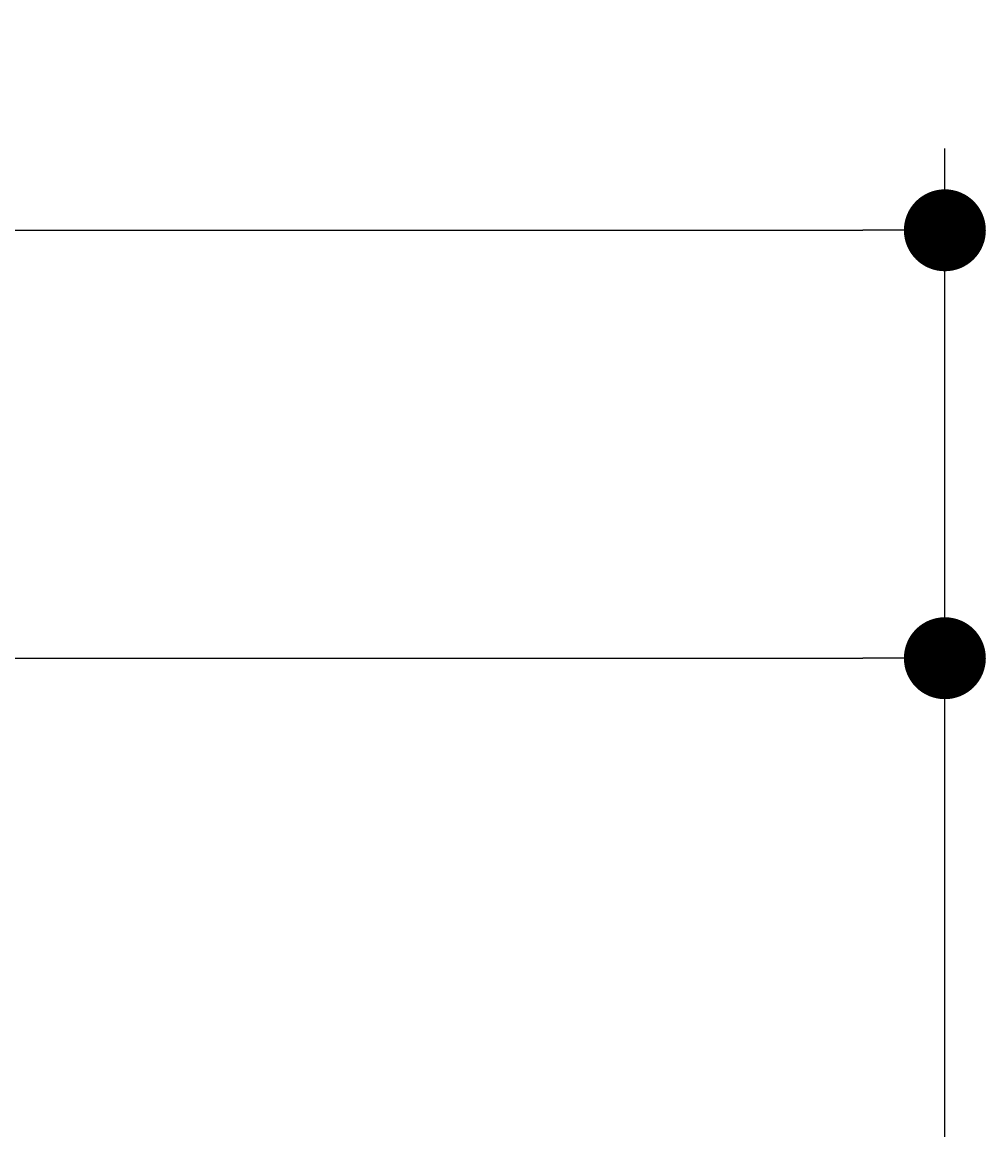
# Model space of a CAD drawing. Extents: x 715 to 7297, y 267 to 3409.
# Tile 70 of 70: x 5822 to 6293, y 2868 to 3409. Entities that reach past the tile are written whole.
import ezdxf

# ---------------------------------------------------------------- set-up
doc = ezdxf.new("R2010")
doc.units = 0
doc.layers.get('0').update_dxf_attribs({"linetype": 'CONTINUOUS'})
doc.layers.get('DEFPOINTS').update_dxf_attribs({"linetype": 'CONTINUOUS'})
doc.layers.add('4', color=3, linetype='CONTINUOUS')
doc.layers.add('5', color=3, linetype='CONTINUOUS')
doc.styles.get("Standard").update_dxf_attribs({"font": 'ISOCP.SHX'})
doc.dimstyles.get("Standard").update_dxf_attribs({"dimtxt": 2.5, "dimasz": 2.5, "dimexe": 1.25, "dimexo": 0.625, "dimtad": 1, "dimcen": 2.5, "dimazin": 3, "dimtfac": 1, "dimtmove": 0, "dimatfit": 3})

# ---------------------------------------------------------------- blocks, each defined once
blk = doc.blocks.new('*U14')
at = {"layer": '5', "color": 2}
blk.add_text('520', height=70, dxfattribs=at).set_placement((3599.25, 3337.67))
blk = doc.blocks.new('PUNKT')
at = {"layer": '4', "color": 0, "linetype": 'BYBLOCK'}
blk.add_line((-0.5, 0), (-1, 0), dxfattribs=at)
at = {"layer": '4', "color": 0, "linetype": 'BYBLOCK', "const_width": 0.5}
blk.add_lwpolyline([(-0.25, 0, 1), (0.25, 0, 1)], format="xyb", close=True, dxfattribs=at)
blk = doc.blocks.new('*D5')
at = {"layer": '5'}
for p, q in [((1072.73, 2857.27), (1072.73, 3347.3)), ((6272.78, 2857.27), (6272.78, 3347.3)), ((1112.73, 3307.3), (6232.78, 3307.3))]:
    blk.add_line(p, q, dxfattribs=at)
at = {"layer": 'DEFPOINTS', "color": 0}
for p in [(6272.78, 3307.3), (1072.73, 2837.27), (6272.78, 2837.27)]:
    blk.add_point(p, dxfattribs=at)
blk.add_blockref('*U14', (0, 0))
at = {"layer": '5', "xscale": 40, "yscale": 40, "zscale": 40, "rotation": 180}
blk.add_blockref('PUNKT', (1072.73, 3307.3), dxfattribs=at)
at = {"layer": '5', "xscale": 40, "yscale": 40, "zscale": 40}
blk.add_blockref('PUNKT', (6272.78, 3307.3), dxfattribs=at)
blk = doc.blocks.new('*U37')
at = {"layer": '5', "color": 2}
blk.add_text('150', height=70, dxfattribs=at).set_placement((5506.22, 3133.56))
blk = doc.blocks.new('*D7')
at = {"layer": '5'}
for p, q in [((4772.73, 2907.27), (4772.73, 3138.39)), ((6272.78, 2857.27), (6272.78, 3138.39)), ((4812.73, 3098.39), (6232.78, 3098.39))]:
    blk.add_line(p, q, dxfattribs=at)
at = {"layer": 'DEFPOINTS', "color": 0}
for p in [(6272.78, 3098.39), (4772.73, 2887.27), (6272.78, 2837.27)]:
    blk.add_point(p, dxfattribs=at)
blk.add_blockref('*U37', (0, 0))
at = {"layer": '5', "xscale": 40, "yscale": 40, "zscale": 40, "rotation": 180}
blk.add_blockref('PUNKT', (4772.73, 3098.39), dxfattribs=at)
at = {"layer": '5', "xscale": 40, "yscale": 40, "zscale": 40}
blk.add_blockref('PUNKT', (6272.78, 3098.39), dxfattribs=at)

msp = doc.modelspace()

# ---------------------------------------------------------------- dimensions: what is measured, and where the dimension line sits
at = {"layer": '5'}
dim = msp.add_linear_dim(base=(6272.77502, 3307.2971), p1=(1072.73, 2837.27108), p2=(6272.77502, 2837.27108), dimstyle='Standard', override={"dimtad": 3}, dxfattribs=at)
dim.commit()
dim.dimension.update_dxf_attribs({"geometry": '*D5', "text_midpoint": (3672.77501, 3372.66694), "dimtype": 128})
dim = msp.add_linear_dim(base=(6272.77502, 3098.38591), p1=(4772.73, 2887.27108), p2=(6272.77502, 2837.27108), dimstyle='Standard', dxfattribs=at)
dim.commit()
dim.dimension.update_dxf_attribs({"geometry": '*D7', "text_midpoint": (5572.75251, 3168.56013), "dimtype": 128})

doc.saveas('drawing.dxf')
